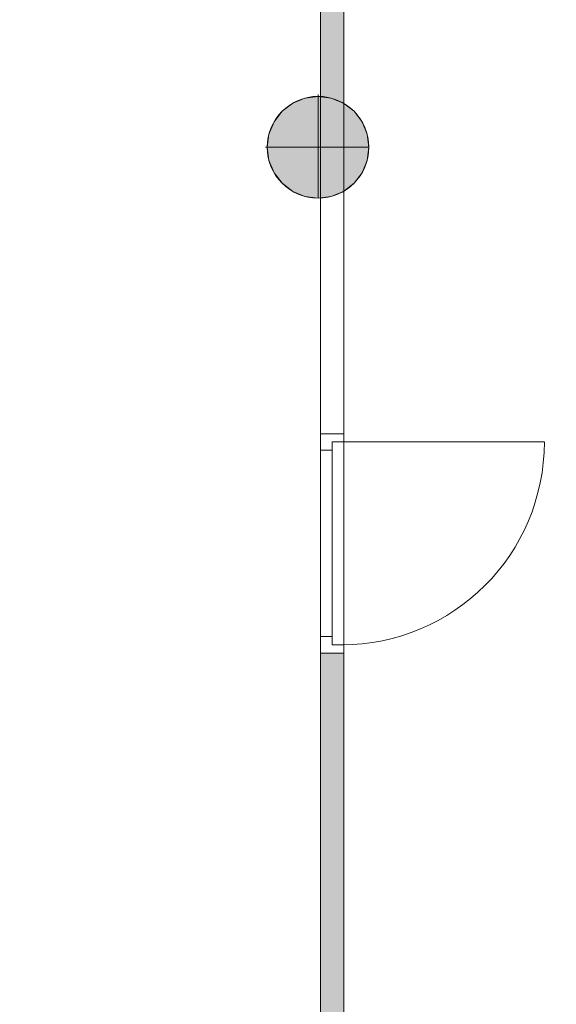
# Model space of a CAD drawing. Header units: inches. Extents: x 15 to 546804, y -66 to 267312.
# Tile 56 of 256: x 443506 to 445781, y 29207 to 33376. Entities that reach past the tile are written whole.
import ezdxf

# ---------------------------------------------------------------- set-up
doc = ezdxf.new("R2010")
doc.units = ezdxf.units.IN
doc.header["$MEASUREMENT"] = 0

msp = doc.modelspace()

# ---------------------------------------------------------------- hatches: boundary and pattern name
at = {"lineweight": 20}
h = msp.add_hatch(color=7, dxfattribs=at)
h.dxf.hatch_style = 1
h.paths.add_polyline_path([(444880.6, 35406.5), (444780.6, 35406.5), (444780.6, 33051.1, -0.122899), (444880.6, 33021.3)])
h.paths.add_polyline_path([(451062.5, 37687.8), (444880.6, 37687.8), (444880.6, 37587.8), (451062.5, 37587.8)])
h.paths.add_polyline_path([(444880.6, 38662.4), (444780.6, 38662.4), (444780.6, 36335.5), (444880.6, 36335.5)])
h.paths.add_polyline_path([(442382.4, 41236.8), (442282.4, 41236.8), (442282.4, 34535.5), (442382.4, 34535.5)])
h = msp.add_hatch(color=7, dxfattribs=at)
h.dxf.hatch_style = 1
h.paths.add_polyline_path([(444986.4, 32835.9, 1), (444555.6, 32835.9, 1)])
h = msp.add_hatch(color=7, dxfattribs=at)
h.dxf.hatch_style = 1
h.paths.add_polyline_path([(442382.5, 31101), (442282.5, 31101), (442282.5, 28922.8), (442382.5, 28922.8)])
h.paths.add_polyline_path([(444880.6, 30694.1), (444780.6, 30694.1), (444780.6, 28922.8), (444880.6, 28922.8)])

# ---------------------------------------------------------------- linework, layer by layer
at = {"color": 7, "lineweight": 20}
for p, q in [((444780.6, 35441.5, 2240.5), (444780.6, 31623.1, 2240.5)), ((444780.6, 35441.5, 4940.5), (444780.6, 31623.1, 4940.5)), ((444880.6, 31623.1, 2240.5), (444880.6, 35441.5, 2240.5)), ((444880.6, 31623.1, 4940.5), (444880.6, 35441.5, 4940.5)), ((444663.3, 33022.4, 0), (444663.3, 33022.4, 7000)), ((444715.2, 33044, 0), (444715.2, 33044, 7000)), ((444771, 33058.9, 0), (444771, 33051.3, 0)), ((444771, 33051.3, 0), (444771, 33051.3, 7000)), ((444771, 33051.3, 0), (444771, 32620.4, 0)), ((444826.8, 33044, 0), (444826.8, 33044, 7000)), ((444878.7, 33022.4, 0), (444878.7, 33022.4, 7000)), ((444618.7, 32988.2, 0), (444618.7, 32988.2, 7000)), ((444923.3, 32988.2, 0), (444923.3, 32988.2, 7000)), ((444584.4, 32943.6, 0), (444584.4, 32943.6, 7000)), ((444957.6, 32943.6, 0), (444957.6, 32943.6, 7000)), ((444562.9, 32891.6, 0), (444562.9, 32891.6, 7000)), ((444979.1, 32891.6, 0), (444979.1, 32891.6, 7000)), ((444548, 32835.9, 0), (444555.6, 32835.9, 0)), ((444555.6, 32835.9, 0), (444555.6, 32835.9, 7000)), ((444555.6, 32835.9, 0), (444986.4, 32835.9, 0)), ((444986.4, 32835.9, 0), (444986.4, 32835.9, 7000)), ((444562.9, 32780.1, 0), (444562.9, 32780.1, 7000)), ((444979.1, 32780.1, 0), (444979.1, 32780.1, 7000)), ((444584.4, 32728.2, 0), (444584.4, 32728.2, 7000)), ((444957.6, 32728.2, 0), (444957.6, 32728.2, 7000)), ((444618.7, 32683.5, 0), (444618.7, 32683.5, 7000)), ((444663.3, 32649.3, 0), (444663.3, 32649.3, 7000)), ((444878.7, 32649.3, 0), (444878.7, 32649.3, 7000)), ((444923.3, 32683.5, 0), (444923.3, 32683.5, 7000)), ((444715.2, 32627.8, 0), (444715.2, 32627.8, 7000)), ((444771, 32620.4, 0), (444771, 32620.4, 7000)), ((444826.8, 32627.8, 0), (444826.8, 32627.8, 7000)), ((444780.6, 31553.1, 4440.5), (444780.6, 31623.1, 4440.5)), ((444780.6, 31623.1, 4440.5), (444780.6, 31623.1, 4940.5)), ((444780.6, 31623.1, 4940.5), (444780.6, 30694.1, 4940.5)), ((444780.6, 31623.1, 4440.5), (444880.6, 31623.1, 4440.5)), ((444780.6, 31623.1, 4940.5), (444880.6, 31623.1, 4940.5)), ((444780.6, 31623.1, 2240.5), (444780.6, 31553.1, 2240.5)), ((444780.6, 30694.1, 4440.5), (444780.6, 31623.1, 4440.5)), ((444780.6, 31623.1, 4440.5), (444780.6, 31623.1, 2240.5)), ((444780.6, 31623.1, 2240.5), (444880.6, 31623.1, 2240.5)), ((444780.6, 31623.1, 4440.5), (444880.6, 31623.1, 4440.5)), ((444780.6, 31623.1, 2240.5), (444880.6, 31623.1, 2240.5)), ((444780.6, 31623.1, 4940.5), (444880.6, 31623.1, 4940.5)), ((444780.6, 31623.1, 2240.5), (444780.6, 31623.1, 4940.5)), ((444880.6, 31553.1, 4440.5), (444880.6, 31623.1, 4440.5)), ((444880.6, 31623.1, 4440.5), (444880.6, 31623.1, 4940.5)), ((444880.6, 31623.1, 4940.5), (444880.6, 30694.1, 4940.5)), ((444880.6, 31623.1, 2240.5), (444880.6, 31588.1, 2240.5)), ((444880.6, 30694.1, 4440.5), (444880.6, 31623.1, 4440.5)), ((444880.6, 31623.1, 4440.5), (444880.6, 31623.1, 2240.5)), ((444880.6, 31623.1, 2240.5), (444880.6, 31623.1, 4940.5)), ((444830.6, 31588.1, 2240.5), (444880.6, 31588.1, 2240.5)), ((444830.6, 31588.1, 4405.5), (444830.6, 31588.1, 2240.5)), ((444830.6, 31553.1, 2240.5), (444830.6, 31588.1, 2240.5)), ((444830.6, 31588.1, 4405.5), (444880.6, 31588.1, 4405.5)), ((444830.6, 31553.1, 4405.5), (444830.6, 31588.1, 4405.5)), ((444830.6, 31588.1, 2240.5), (444830.6, 30729.1, 2240.5)), ((444830.6, 31588.1, 4405.5), (444830.6, 31588.1, 2240.5)), ((444830.6, 30729.1, 4405.5), (444830.6, 31588.1, 4405.5)), ((444830.6, 31588.1, 4405.5), (444870.6, 31588.1, 4405.5)), ((444830.6, 31588.1, 2240.5), (444870.6, 31588.1, 2240.5)), ((444830.6, 31588.1, 2240.5), (444830.6, 31533.3, 2311.3)), ((444830.6, 31533.3, 4299.7), (444830.6, 31588.1, 4370.5)), ((444870.6, 31588.1, 4405.5), (444870.6, 31588.1, 2240.5)), ((444870.6, 31588.1, 2240.5), (445729.6, 31588.1, 2240.5)), ((444880.6, 31588.1, 4405.5), (444880.6, 31588.1, 2240.5)), ((444880.6, 30729.1, 4405.5), (444880.6, 31588.1, 4405.5)), ((444780.6, 31553.1, 4440.5), (444780.6, 31553.1, 4870.5)), ((444780.6, 31553.1, 4870.5), (444780.6, 30764.1, 4870.5)), ((444780.6, 30764.1, 4370.5), (444780.6, 31553.1, 4370.5)), ((444780.6, 31553.1, 4370.5), (444780.6, 31553.1, 2240.5)), ((444780.6, 31553.1, 2240.5), (444830.6, 31553.1, 2240.5)), ((444780.6, 31553.1, 4370.5), (444830.6, 31553.1, 4370.5)), ((444830.6, 31553.1, 4870.5), (444830.6, 30764.1, 4870.5)), ((444830.6, 30764.1, 4440.5), (444830.6, 31553.1, 4440.5)), ((444830.6, 31553.1, 4440.5), (444830.6, 31553.1, 4870.5)), ((444830.6, 31553.1, 4370.5), (444830.6, 31553.1, 2240.5)), ((444830.6, 30764.1, 4370.5), (444830.6, 31553.1, 4370.5)), ((444830.6, 30764.1, 4405.5), (444830.6, 31553.1, 4405.5)), ((444830.6, 31553.1, 4370.5), (444830.6, 31553.1, 4405.5)), ((444880.6, 31553.1, 4870.5), (444880.6, 30764.1, 4870.5)), ((444880.6, 31553.1, 4440.5), (444880.6, 31553.1, 4870.5)), ((444830.6, 31423.7, 4158.1), (444830.6, 31478.5, 4228.9)), ((444830.6, 31478.5, 2382.1), (444830.6, 31423.7, 2452.9)), ((444830.6, 31314.2, 4016.5), (444830.6, 31369, 4087.3)), ((444830.6, 31369, 2523.7), (444830.6, 31314.2, 2594.5)), ((444830.6, 31204.7, 3874.9), (444830.6, 31259.4, 3945.7)), ((444830.6, 31259.4, 2665.2), (444830.6, 31204.7, 2736)), ((444830.6, 31095.1, 3733.4), (444830.6, 31149.9, 3804.2)), ((444830.6, 31149.9, 2806.8), (444830.6, 31095.1, 2877.6)), ((444830.6, 30985.6, 3591.8), (444830.6, 31040.3, 3662.6)), ((444830.6, 31040.3, 2948.4), (444830.6, 30985.6, 3019.2)), ((444830.6, 30876, 3450.2), (444830.6, 30930.8, 3521)), ((444830.6, 30930.8, 3090), (444830.6, 30876, 3160.8)), ((444830.6, 30766.5, 3308.6), (444830.6, 30821.2, 3379.4)), ((444830.6, 30821.2, 3231.6), (444830.6, 30766.5, 3302.4)), ((444780.6, 30694.1, 4440.5), (444780.6, 30764.1, 4440.5)), ((444780.6, 30764.1, 4870.5), (444780.6, 30764.1, 4440.5)), ((444780.6, 30764.1, 2240.5), (444780.6, 30764.1, 4370.5)), ((444780.6, 30764.1, 2240.5), (444780.6, 30694.1, 2240.5)), ((444780.6, 30764.1, 4370.5), (444830.6, 30764.1, 4370.5)), ((444780.6, 30764.1, 2240.5), (444830.6, 30764.1, 2240.5)), ((444830.6, 30764.1, 4870.5), (444830.6, 30764.1, 4440.5)), ((444830.6, 30764.1, 2240.5), (444830.6, 30764.1, 4370.5)), ((444830.6, 30764.1, 2240.5), (444830.6, 30729.1, 2240.5)), ((444830.6, 30764.1, 4405.5), (444830.6, 30729.1, 4405.5)), ((444830.6, 30764.1, 4370.5), (444830.6, 30764.1, 4405.5)), ((444830.6, 30729.1, 2240.5), (444830.6, 30729.1, 4405.5)), ((444830.6, 30729.1, 2240.5), (444880.6, 30729.1, 2240.5)), ((444830.6, 30729.1, 4405.5), (444880.6, 30729.1, 4405.5)), ((444830.6, 30729.1, 2240.5), (444830.6, 30729.1, 4405.5)), ((444830.6, 30729.1, 4405.5), (444870.6, 30729.1, 4405.5)), ((444830.6, 30729.1, 2240.5), (444870.6, 30729.1, 2240.5)), ((444870.6, 30729.1, 2240.5), (444870.6, 30729.1, 4405.5)), ((444880.6, 30764.1, 4870.5), (444880.6, 30764.1, 4440.5)), ((444880.6, 30694.1, 4440.5), (444880.6, 30764.1, 4440.5)), ((444880.6, 30729.1, 2240.5), (444880.6, 30694.1, 2240.5)), ((444880.6, 30729.1, 2240.5), (444880.6, 30729.1, 4405.5)), ((444780.6, 30694.1, 4940.5), (444780.6, 30694.1, 4440.5)), ((444780.6, 30694.1, 4440.5), (444880.6, 30694.1, 4440.5)), ((444780.6, 30694.1, 4940.5), (444880.6, 30694.1, 4940.5)), ((444780.6, 30694.1, 2240.5), (444780.6, 30694.1, 4440.5)), ((444780.6, 30694.1, 2240.5), (444880.6, 30694.1, 2240.5)), ((444780.6, 30694.1, 4440.5), (444880.6, 30694.1, 4440.5)), ((444880.6, 30694.1, 2240.5), (444780.6, 30694.1, 2240.5)), ((444780.6, 30694.1, 2240.5), (444780.6, 30694.1, 4940.5)), ((444880.6, 30694.1, 4940.5), (444780.6, 30694.1, 4940.5)), ((444780.6, 30694.1, 2240.5), (444780.6, 25357.8, 2240.5)), ((444780.6, 30694.1, 4940.5), (444780.6, 25357.8, 4940.5)), ((444880.6, 30694.1, 4940.5), (444880.6, 30694.1, 4440.5)), ((444880.6, 30694.1, 2240.5), (444880.6, 30694.1, 4440.5)), ((444880.6, 30694.1, 2240.5), (444880.6, 30694.1, 4940.5)), ((444880.6, 25357.8, 4940.5), (444880.6, 30694.1, 4940.5)), ((444880.6, 25357.8, 2240.5), (444880.6, 30694.1, 2240.5))]:
    msp.add_line(p, q, dxfattribs=at)
for centre in [(444771, 32835.9, 7000), (444771, 32835.9, 0)]:
    msp.add_circle(centre, 215.4, dxfattribs=at)
msp.add_ellipse((444870.6, 31588.1, 2240.5), major_axis=(859.5, 0), ratio=0.999391, start_param=4.712389, end_param=6.283185, dxfattribs=at)
for points, invisible_edges in [([(444780.6, 35441.5, 4940.5), (444780.6, 31623.1, 2240.5), (444780.6, 31623.1, 4940.5)], 1), ([(444780.6, 31623.1, 2240.5), (444780.6, 35441.5, 4940.5), (444780.6, 35441.5, 2240.5)], 1), ([(444880.6, 35441.5, 2240.5), (444780.6, 31623.1, 2240.5), (444780.6, 35441.5, 2240.5)], 1), ([(444780.6, 31623.1, 2240.5), (444880.6, 35441.5, 2240.5), (444880.6, 31623.1, 2240.5)], 1), ([(444880.6, 31623.1, 4940.5), (444780.6, 35441.5, 4940.5), (444780.6, 31623.1, 4940.5)], 1), ([(444780.6, 35441.5, 4940.5), (444880.6, 31623.1, 4940.5), (444880.6, 35441.5, 4940.5)], 1), ([(444880.6, 35441.5, 2240.5), (444880.6, 31623.1, 4940.5), (444880.6, 31623.1, 2240.5)], 1), ([(444880.6, 31623.1, 4940.5), (444880.6, 35441.5, 2240.5), (444880.6, 35441.5, 4940.5)], 1), ([(444618.7, 32683.5, 0), (444618.7, 32988.2, 0), (444663.3, 33022.4, 0)], 13), ([(444618.7, 32683.5, 0), (444663.3, 33022.4, 0), (444663.3, 32649.3, 0)], 3), ([(444618.7, 32988.2, 7000), (444663.3, 33022.4, 0), (444618.7, 32988.2, 0)], 1), ([(444663.3, 33022.4, 0), (444618.7, 32988.2, 7000), (444663.3, 33022.4, 7000)], 1), ([(444618.7, 32988.2, 7000), (444663.3, 32649.3, 7000), (444663.3, 33022.4, 7000)], 3), ([(444663.3, 33022.4, 7000), (444715.2, 33044, 0), (444663.3, 33022.4, 0)], 1), ([(444715.2, 33044, 0), (444663.3, 33022.4, 7000), (444715.2, 33044, 7000)], 1), ([(444663.3, 32649.3, 0), (444663.3, 33022.4, 0), (444715.2, 33044, 0)], 13), ([(444663.3, 32649.3, 0), (444715.2, 33044, 0), (444715.2, 32627.8, 0)], 3), ([(444663.3, 33022.4, 7000), (444715.2, 32627.8, 7000), (444715.2, 33044, 7000)], 3), ([(444663.3, 33022.4, 7000), (444663.3, 32649.3, 7000), (444715.2, 32627.8, 7000)], 13), ([(444715.2, 33044, 7000), (444771, 33051.3, 0), (444715.2, 33044, 0)], 1), ([(444771, 33051.3, 0), (444715.2, 33044, 7000), (444771, 33051.3, 7000)], 1), ([(444715.2, 32627.8, 0), (444715.2, 33044, 0), (444771, 33051.3, 0)], 13), ([(444715.2, 32627.8, 0), (444771, 33051.3, 0), (444771, 32620.4, 0)], 3), ([(444715.2, 33044, 7000), (444771, 32620.4, 7000), (444771, 33051.3, 7000)], 3), ([(444715.2, 33044, 7000), (444715.2, 32627.8, 7000), (444771, 32620.4, 7000)], 13), ([(444771, 33051.3, 7000), (444826.8, 33044, 0), (444771, 33051.3, 0)], 1), ([(444826.8, 33044, 0), (444771, 33051.3, 7000), (444826.8, 33044, 7000)], 1), ([(444771, 32620.4, 0), (444771, 33051.3, 0), (444826.8, 33044, 0)], 13), ([(444771, 33051.3, 7000), (444771, 32620.4, 7000), (444826.8, 32627.8, 7000)], 13), ([(444771, 33051.3, 7000), (444826.8, 32627.8, 7000), (444826.8, 33044, 7000)], 3), ([(444771, 32620.4, 0), (444826.8, 33044, 0), (444826.8, 32627.8, 0)], 3), ([(444826.8, 33044, 7000), (444878.7, 33022.4, 0), (444826.8, 33044, 0)], 1), ([(444878.7, 33022.4, 0), (444826.8, 33044, 7000), (444878.7, 33022.4, 7000)], 1), ([(444826.8, 32627.8, 0), (444826.8, 33044, 0), (444878.7, 33022.4, 0)], 13), ([(444826.8, 33044, 7000), (444826.8, 32627.8, 7000), (444878.7, 32649.3, 7000)], 13), ([(444826.8, 33044, 7000), (444878.7, 32649.3, 7000), (444878.7, 33022.4, 7000)], 3), ([(444826.8, 32627.8, 0), (444878.7, 33022.4, 0), (444878.7, 32649.3, 0)], 3), ([(444878.7, 33022.4, 7000), (444923.3, 32988.2, 0), (444878.7, 33022.4, 0)], 1), ([(444923.3, 32988.2, 0), (444878.7, 33022.4, 7000), (444923.3, 32988.2, 7000)], 1), ([(444878.7, 32649.3, 0), (444878.7, 33022.4, 0), (444923.3, 32988.2, 0)], 13), ([(444878.7, 33022.4, 7000), (444878.7, 32649.3, 7000), (444923.3, 32683.5, 7000)], 13), ([(444878.7, 33022.4, 7000), (444923.3, 32683.5, 7000), (444923.3, 32988.2, 7000)], 3), ([(444584.4, 32728.2, 0), (444584.4, 32943.6, 0), (444618.7, 32988.2, 0)], 13), ([(444584.4, 32728.2, 0), (444618.7, 32988.2, 0), (444618.7, 32683.5, 0)], 3), ([(444618.7, 32988.2, 7000), (444584.4, 32943.6, 0), (444584.4, 32943.6, 7000)], 1), ([(444584.4, 32943.6, 0), (444618.7, 32988.2, 7000), (444618.7, 32988.2, 0)], 1), ([(444584.4, 32943.6, 7000), (444618.7, 32683.5, 7000), (444618.7, 32988.2, 7000)], 3), ([(444618.7, 32988.2, 7000), (444618.7, 32683.5, 7000), (444663.3, 32649.3, 7000)], 13), ([(444878.7, 32649.3, 0), (444923.3, 32988.2, 0), (444923.3, 32683.5, 0)], 3), ([(444923.3, 32988.2, 0), (444957.6, 32943.6, 7000), (444957.6, 32943.6, 0)], 1), ([(444957.6, 32943.6, 7000), (444923.3, 32988.2, 0), (444923.3, 32988.2, 7000)], 1), ([(444923.3, 32683.5, 0), (444923.3, 32988.2, 0), (444957.6, 32943.6, 0)], 13), ([(444923.3, 32988.2, 7000), (444923.3, 32683.5, 7000), (444957.6, 32728.2, 7000)], 13), ([(444923.3, 32988.2, 7000), (444957.6, 32728.2, 7000), (444957.6, 32943.6, 7000)], 3), ([(444562.9, 32780.1, 0), (444562.9, 32891.6, 0), (444584.4, 32943.6, 0)], 13), ([(444562.9, 32780.1, 0), (444584.4, 32943.6, 0), (444584.4, 32728.2, 0)], 3), ([(444584.4, 32943.6, 7000), (444562.9, 32891.6, 0), (444562.9, 32891.6, 7000)], 1), ([(444562.9, 32891.6, 0), (444584.4, 32943.6, 7000), (444584.4, 32943.6, 0)], 1), ([(444562.9, 32891.6, 7000), (444584.4, 32728.2, 7000), (444584.4, 32943.6, 7000)], 3), ([(444584.4, 32943.6, 7000), (444584.4, 32728.2, 7000), (444618.7, 32683.5, 7000)], 13), ([(444923.3, 32683.5, 0), (444957.6, 32943.6, 0), (444957.6, 32728.2, 0)], 3), ([(444957.6, 32943.6, 0), (444979.1, 32891.6, 7000), (444979.1, 32891.6, 0)], 1), ([(444979.1, 32891.6, 7000), (444957.6, 32943.6, 0), (444957.6, 32943.6, 7000)], 1), ([(444957.6, 32728.2, 0), (444957.6, 32943.6, 0), (444979.1, 32891.6, 0)], 13), ([(444957.6, 32943.6, 7000), (444957.6, 32728.2, 7000), (444979.1, 32780.1, 7000)], 13), ([(444957.6, 32943.6, 7000), (444979.1, 32780.1, 7000), (444979.1, 32891.6, 7000)], 3), ([(444562.9, 32891.6, 0), (444562.9, 32780.1, 0), (444555.6, 32835.9, 0)], 1), ([(444562.9, 32891.6, 7000), (444555.6, 32835.9, 0), (444555.6, 32835.9, 7000)], 1), ([(444555.6, 32835.9, 0), (444562.9, 32891.6, 7000), (444562.9, 32891.6, 0)], 1), ([(444562.9, 32780.1, 7000), (444562.9, 32891.6, 7000), (444555.6, 32835.9, 7000)], 1), ([(444562.9, 32891.6, 7000), (444562.9, 32780.1, 7000), (444584.4, 32728.2, 7000)], 13), ([(444957.6, 32728.2, 0), (444979.1, 32891.6, 0), (444979.1, 32780.1, 0)], 3), ([(444979.1, 32891.6, 0), (444986.4, 32835.9, 7000), (444986.4, 32835.9, 0)], 1), ([(444986.4, 32835.9, 7000), (444979.1, 32891.6, 0), (444979.1, 32891.6, 7000)], 1), ([(444979.1, 32780.1, 0), (444979.1, 32891.6, 0), (444986.4, 32835.9, 0)], 1), ([(444979.1, 32891.6, 7000), (444979.1, 32780.1, 7000), (444986.4, 32835.9, 7000)], 1), ([(444555.6, 32835.9, 7000), (444562.9, 32780.1, 0), (444562.9, 32780.1, 7000)], 1), ([(444562.9, 32780.1, 0), (444555.6, 32835.9, 7000), (444555.6, 32835.9, 0)], 1), ([(444986.4, 32835.9, 0), (444979.1, 32780.1, 7000), (444979.1, 32780.1, 0)], 1), ([(444979.1, 32780.1, 7000), (444986.4, 32835.9, 0), (444986.4, 32835.9, 7000)], 1), ([(444562.9, 32780.1, 7000), (444584.4, 32728.2, 0), (444584.4, 32728.2, 7000)], 1), ([(444584.4, 32728.2, 0), (444562.9, 32780.1, 7000), (444562.9, 32780.1, 0)], 1), ([(444979.1, 32780.1, 0), (444957.6, 32728.2, 7000), (444957.6, 32728.2, 0)], 1), ([(444957.6, 32728.2, 7000), (444979.1, 32780.1, 0), (444979.1, 32780.1, 7000)], 1), ([(444584.4, 32728.2, 7000), (444618.7, 32683.5, 0), (444618.7, 32683.5, 7000)], 1), ([(444618.7, 32683.5, 0), (444584.4, 32728.2, 7000), (444584.4, 32728.2, 0)], 1), ([(444957.6, 32728.2, 0), (444923.3, 32683.5, 7000), (444923.3, 32683.5, 0)], 1), ([(444923.3, 32683.5, 7000), (444957.6, 32728.2, 0), (444957.6, 32728.2, 7000)], 1), ([(444663.3, 32649.3, 7000), (444618.7, 32683.5, 0), (444663.3, 32649.3, 0)], 1), ([(444618.7, 32683.5, 0), (444663.3, 32649.3, 7000), (444618.7, 32683.5, 7000)], 1), ([(444715.2, 32627.8, 7000), (444663.3, 32649.3, 0), (444715.2, 32627.8, 0)], 1), ([(444663.3, 32649.3, 0), (444715.2, 32627.8, 7000), (444663.3, 32649.3, 7000)], 1), ([(444878.7, 32649.3, 7000), (444826.8, 32627.8, 0), (444878.7, 32649.3, 0)], 1), ([(444826.8, 32627.8, 0), (444878.7, 32649.3, 7000), (444826.8, 32627.8, 7000)], 1), ([(444923.3, 32683.5, 7000), (444878.7, 32649.3, 0), (444923.3, 32683.5, 0)], 1), ([(444878.7, 32649.3, 0), (444923.3, 32683.5, 7000), (444878.7, 32649.3, 7000)], 1), ([(444771, 32620.4, 7000), (444715.2, 32627.8, 0), (444771, 32620.4, 0)], 1), ([(444715.2, 32627.8, 0), (444771, 32620.4, 7000), (444715.2, 32627.8, 7000)], 1), ([(444826.8, 32627.8, 7000), (444771, 32620.4, 0), (444826.8, 32627.8, 0)], 1), ([(444771, 32620.4, 0), (444826.8, 32627.8, 7000), (444771, 32620.4, 7000)], 1), ([(444780.6, 31623.1, 2240.5), (444780.6, 31623.1, 4440.5), (444880.6, 31623.1, 2240.5)], 2), ([(444880.6, 31623.1, 4440.5), (444880.6, 31623.1, 2240.5), (444780.6, 31623.1, 4440.5)], 2), ([(444780.6, 31623.1, 2240.5), (444780.6, 31553.1, 2240.5), (444780.6, 31623.1, 4440.5)], 2), ([(444780.6, 31553.1, 4370.5), (444780.6, 31623.1, 4440.5), (444780.6, 31553.1, 2240.5)], 3), ([(444780.6, 30764.1, 4370.5), (444780.6, 31623.1, 4440.5), (444780.6, 31553.1, 4370.5)], 3), ([(444780.6, 31623.1, 4440.5), (444780.6, 30764.1, 4370.5), (444780.6, 30694.1, 4440.5)], 3), ([(444780.6, 30694.1, 4440.5), (444880.6, 30694.1, 4440.5), (444780.6, 31623.1, 4440.5)], 2), ([(444880.6, 31623.1, 4440.5), (444780.6, 31623.1, 4440.5), (444880.6, 30694.1, 4440.5)], 2), ([(444780.6, 31623.1, 2240.5), (444830.6, 31588.1, 2240.5), (444780.6, 31553.1, 2240.5)], 3), ([(444880.6, 31623.1, 2240.5), (444830.6, 31588.1, 2240.5), (444780.6, 31623.1, 2240.5)], 3), ([(444880.6, 30694.1, 4940.5), (444880.6, 31623.1, 4940.5), (444780.6, 30694.1, 4940.5)], 2), ([(444780.6, 31623.1, 4940.5), (444780.6, 30694.1, 4940.5), (444880.6, 31623.1, 4940.5)], 2), ([(444780.6, 31623.1, 4440.5), (444780.6, 31623.1, 4940.5), (444880.6, 31623.1, 4440.5)], 2), ([(444880.6, 31623.1, 4940.5), (444880.6, 31623.1, 4440.5), (444780.6, 31623.1, 4940.5)], 2), ([(444780.6, 31623.1, 4440.5), (444780.6, 31553.1, 4440.5), (444780.6, 31623.1, 4940.5)], 2), ([(444780.6, 31553.1, 4870.5), (444780.6, 31623.1, 4940.5), (444780.6, 31553.1, 4440.5)], 3), ([(444780.6, 30764.1, 4870.5), (444780.6, 31623.1, 4940.5), (444780.6, 31553.1, 4870.5)], 3), ([(444780.6, 31623.1, 4940.5), (444780.6, 30764.1, 4870.5), (444780.6, 30694.1, 4940.5)], 3), ([(444880.6, 31623.1, 4940.5), (444780.6, 31623.1, 2240.5), (444880.6, 31623.1, 2240.5)], 1), ([(444780.6, 31623.1, 2240.5), (444880.6, 31623.1, 4940.5), (444780.6, 31623.1, 4940.5)], 1), ([(444880.6, 31588.1, 2240.5), (444830.6, 31588.1, 2240.5), (444880.6, 31623.1, 2240.5)], 2), ([(444880.6, 31588.1, 2240.5), (444880.6, 31623.1, 2240.5), (444880.6, 31588.1, 4405.5)], 2), ([(444880.6, 31623.1, 4440.5), (444880.6, 31588.1, 4405.5), (444880.6, 31623.1, 2240.5)], 3), ([(444880.6, 30694.1, 4440.5), (444880.6, 31588.1, 4405.5), (444880.6, 31623.1, 4440.5)], 3), ([(444880.6, 31553.1, 4440.5), (444880.6, 31623.1, 4440.5), (444880.6, 31553.1, 4870.5)], 2), ([(444880.6, 31623.1, 4940.5), (444880.6, 31553.1, 4870.5), (444880.6, 31623.1, 4440.5)], 3), ([(444880.6, 30694.1, 4940.5), (444880.6, 31553.1, 4870.5), (444880.6, 31623.1, 4940.5)], 3), ([(444830.6, 31553.1, 2240.5), (444780.6, 31553.1, 2240.5), (444830.6, 31588.1, 2240.5)], 2), ([(444830.6, 31588.1, 2240.5), (444830.6, 31588.1, 4405.5), (444870.6, 31588.1, 2240.5)], 2), ([(444870.6, 31588.1, 4405.5), (444870.6, 31588.1, 2240.5), (444830.6, 31588.1, 4405.5)], 2), ([(444830.6, 31588.1, 2240.5), (444830.6, 30729.1, 2240.5), (444830.6, 31588.1, 4405.5)], 2), ([(444830.6, 30729.1, 4405.5), (444830.6, 31588.1, 4405.5), (444830.6, 30729.1, 2240.5)], 2), ([(444830.6, 31553.1, 2240.5), (444830.6, 31588.1, 2240.5), (444830.6, 31553.1, 4370.5)], 2), ([(444830.6, 31588.1, 4405.5), (444830.6, 31553.1, 4370.5), (444830.6, 31588.1, 2240.5)], 3), ([(444830.6, 31553.1, 4405.5), (444830.6, 31553.1, 4370.5), (444830.6, 31588.1, 4405.5)], 2), ([(444830.6, 31588.1, 2240.5), (444880.6, 31588.1, 2240.5), (444830.6, 31588.1, 4405.5)], 2), ([(444880.6, 31588.1, 4405.5), (444830.6, 31588.1, 4405.5), (444880.6, 31588.1, 2240.5)], 2), ([(444880.6, 30729.1, 4405.5), (444830.6, 30729.1, 4405.5), (444880.6, 31588.1, 4405.5)], 2), ([(444830.6, 30764.1, 4405.5), (444880.6, 31588.1, 4405.5), (444830.6, 30729.1, 4405.5)], 3), ([(444830.6, 31553.1, 4405.5), (444880.6, 31588.1, 4405.5), (444830.6, 30764.1, 4405.5)], 3), ([(444830.6, 31588.1, 4405.5), (444880.6, 31588.1, 4405.5), (444830.6, 31553.1, 4405.5)], 2), ([(444880.6, 31588.1, 4405.5), (444880.6, 30694.1, 4440.5), (444880.6, 30729.1, 4405.5)], 3), ([(444780.6, 31553.1, 2240.5), (444830.6, 31553.1, 2240.5), (444780.6, 31553.1, 4370.5)], 2), ([(444830.6, 31553.1, 4370.5), (444780.6, 31553.1, 4370.5), (444830.6, 31553.1, 2240.5)], 2), ([(444830.6, 30764.1, 4370.5), (444780.6, 30764.1, 4370.5), (444830.6, 31553.1, 4370.5)], 2), ([(444780.6, 31553.1, 4370.5), (444830.6, 31553.1, 4370.5), (444780.6, 30764.1, 4370.5)], 2), ([(444830.6, 30764.1, 4370.5), (444830.6, 31553.1, 4370.5), (444830.6, 30764.1, 4405.5)], 2), ([(444830.6, 31553.1, 4405.5), (444830.6, 30764.1, 4405.5), (444830.6, 31553.1, 4370.5)], 2), ([(444830.6, 31553.1, 4440.5), (444830.6, 30764.1, 4440.5), (444830.6, 31553.1, 4870.5)], 2), ([(444830.6, 30764.1, 4870.5), (444830.6, 31553.1, 4870.5), (444830.6, 30764.1, 4440.5)], 2), ([(444880.6, 31553.1, 4870.5), (444880.6, 30694.1, 4940.5), (444880.6, 30764.1, 4870.5)], 3), ([(444780.6, 30764.1, 2240.5), (444780.6, 30764.1, 4370.5), (444830.6, 30764.1, 2240.5)], 2), ([(444830.6, 30764.1, 4370.5), (444830.6, 30764.1, 2240.5), (444780.6, 30764.1, 4370.5)], 2), ([(444780.6, 30764.1, 2240.5), (444780.6, 30694.1, 2240.5), (444780.6, 30764.1, 4370.5)], 2), ([(444780.6, 30694.1, 4440.5), (444780.6, 30764.1, 4370.5), (444780.6, 30694.1, 2240.5)], 3), ([(444780.6, 30764.1, 2240.5), (444830.6, 30729.1, 2240.5), (444780.6, 30694.1, 2240.5)], 3), ([(444830.6, 30764.1, 2240.5), (444830.6, 30729.1, 2240.5), (444780.6, 30764.1, 2240.5)], 2), ([(444780.6, 30764.1, 4440.5), (444780.6, 30694.1, 4440.5), (444780.6, 30764.1, 4870.5)], 2), ([(444780.6, 30694.1, 4940.5), (444780.6, 30764.1, 4870.5), (444780.6, 30694.1, 4440.5)], 3), ([(444880.6, 30694.1, 2240.5), (444780.6, 30694.1, 2240.5), (444880.6, 30729.1, 2240.5)], 2), ([(444830.6, 30729.1, 2240.5), (444880.6, 30729.1, 2240.5), (444780.6, 30694.1, 2240.5)], 14), ([(444830.6, 30729.1, 2240.5), (444830.6, 30764.1, 2240.5), (444830.6, 30729.1, 4405.5)], 2), ([(444830.6, 30764.1, 4370.5), (444830.6, 30729.1, 4405.5), (444830.6, 30764.1, 2240.5)], 3), ([(444830.6, 30764.1, 4405.5), (444830.6, 30729.1, 4405.5), (444830.6, 30764.1, 4370.5)], 2), ([(444830.6, 30729.1, 4405.5), (444830.6, 30729.1, 2240.5), (444870.6, 30729.1, 4405.5)], 2), ([(444870.6, 30729.1, 2240.5), (444870.6, 30729.1, 4405.5), (444830.6, 30729.1, 2240.5)], 2), ([(444830.6, 30729.1, 2240.5), (444830.6, 30729.1, 4405.5), (444880.6, 30729.1, 2240.5)], 2), ([(444880.6, 30729.1, 4405.5), (444880.6, 30729.1, 2240.5), (444830.6, 30729.1, 4405.5)], 2), ([(444880.6, 30764.1, 4440.5), (444880.6, 30764.1, 4870.5), (444880.6, 30694.1, 4440.5)], 2), ([(444880.6, 30694.1, 4940.5), (444880.6, 30694.1, 4440.5), (444880.6, 30764.1, 4870.5)], 14), ([(444880.6, 30694.1, 2240.5), (444880.6, 30729.1, 2240.5), (444880.6, 30694.1, 4440.5)], 2), ([(444880.6, 30729.1, 4405.5), (444880.6, 30694.1, 4440.5), (444880.6, 30729.1, 2240.5)], 3), ([(444780.6, 30694.1, 2240.5), (444880.6, 30694.1, 2240.5), (444780.6, 30694.1, 4440.5)], 2), ([(444880.6, 30694.1, 4440.5), (444780.6, 30694.1, 4440.5), (444880.6, 30694.1, 2240.5)], 2), ([(444780.6, 30694.1, 4940.5), (444780.6, 30694.1, 4440.5), (444880.6, 30694.1, 4940.5)], 2), ([(444880.6, 30694.1, 4440.5), (444880.6, 30694.1, 4940.5), (444780.6, 30694.1, 4440.5)], 2), ([(444880.6, 25357.8, 4940.5), (444780.6, 30694.1, 4940.5), (444780.6, 25357.8, 4940.5)], 1), ([(444780.6, 30694.1, 4940.5), (444880.6, 25357.8, 4940.5), (444880.6, 30694.1, 4940.5)], 1), ([(444880.6, 30694.1, 2240.5), (444780.6, 25357.8, 2240.5), (444780.6, 30694.1, 2240.5)], 1), ([(444780.6, 25357.8, 2240.5), (444880.6, 30694.1, 2240.5), (444880.6, 25357.8, 2240.5)], 1), ([(444780.6, 30694.1, 4940.5), (444780.6, 25357.8, 2240.5), (444780.6, 25357.8, 4940.5)], 1), ([(444780.6, 25357.8, 2240.5), (444780.6, 30694.1, 4940.5), (444780.6, 30694.1, 2240.5)], 1), ([(444780.6, 30694.1, 4940.5), (444880.6, 30694.1, 2240.5), (444780.6, 30694.1, 2240.5)], 1), ([(444880.6, 30694.1, 2240.5), (444780.6, 30694.1, 4940.5), (444880.6, 30694.1, 4940.5)], 1), ([(444880.6, 30694.1, 2240.5), (444880.6, 25357.8, 4940.5), (444880.6, 25357.8, 2240.5)], 1), ([(444880.6, 25357.8, 4940.5), (444880.6, 30694.1, 2240.5), (444880.6, 30694.1, 4940.5)], 1)]:
    msp.add_3dface(points, dxfattribs=dict(at, invisible_edges=invisible_edges))

doc.saveas('drawing.dxf')
